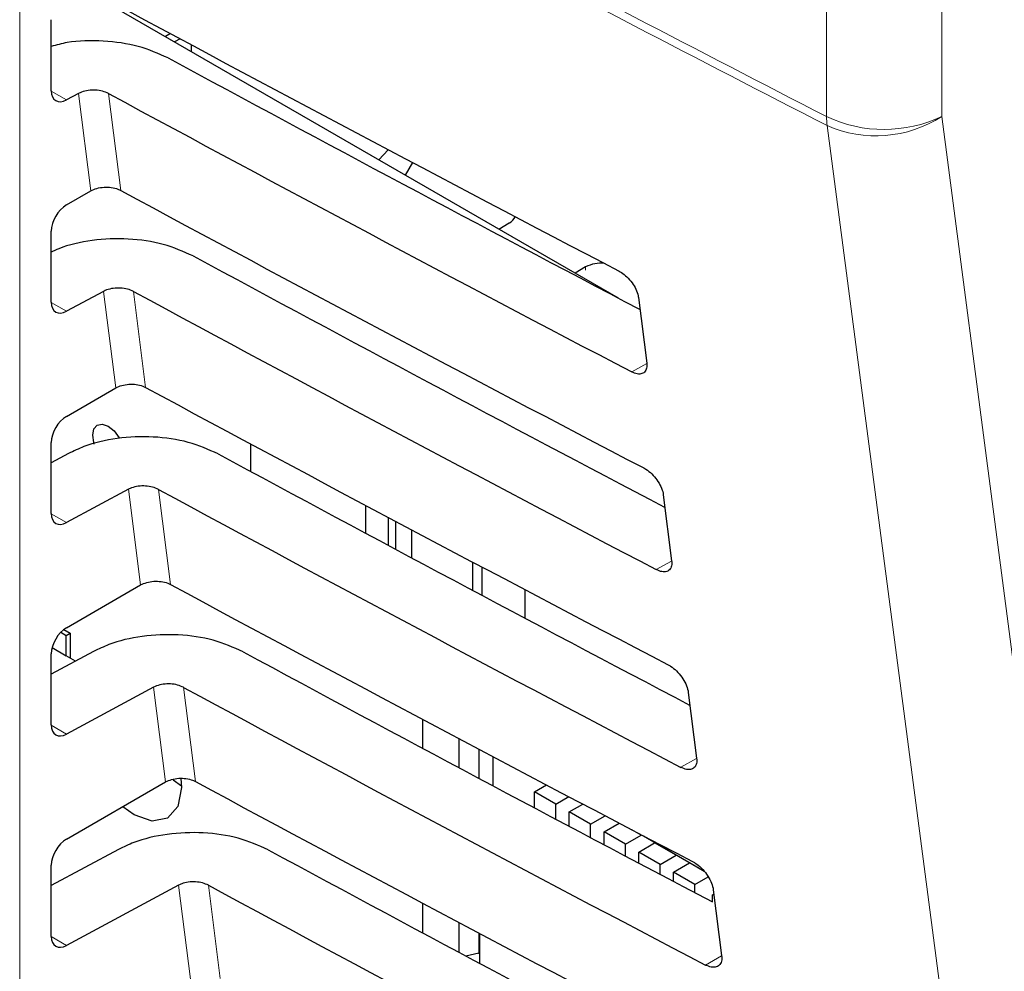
# Paper-space layout 'Blatt2' of a CAD drawing. Header units: millimetres. Extents: x 5 to 418, y 2 to 292.
# Tile 34 of 77: x 143.13 to 147.69, y 148.87 to 153.28. Entities that reach past the tile are written whole.
import ezdxf

# ---------------------------------------------------------------- set-up
doc = ezdxf.new("R2010")
doc.units = ezdxf.units.MM

psp = doc.layouts.new('Blatt2')

# ---------------------------------------------------------------- linework, layer by layer
at = {"color": 7, "linetype": 'Continuous', "lineweight": 18}
for p, q in [((143.1251, 156.7714), (143.1251, 143.1076)), ((146.8649, 152.8286), (146.8649, 154.7666)), ((147.3988, 154.7673), (147.3988, 152.8294)), ((143.2715, 152.9471), (143.3422, 152.9063)), ((143.455, 152.4843), (143.3979, 152.9362)), ((143.5366, 152.9359), (143.5933, 152.4865)), ((145.7481, 152.117), (145.7481, 152.1317)), ((143.5704, 151.571), (143.5138, 152.0187)), ((143.6525, 152.0183), (143.7087, 151.5733)), ((143.2715, 151.9672), (143.3422, 151.9264)), ((146.0312, 151.684), (145.9618, 151.6454)), ((143.6858, 150.6578), (143.6298, 151.1012)), ((143.7684, 151.1008), (143.8241, 150.6601)), ((143.2715, 150.9874), (143.3422, 150.9466)), ((146.1469, 150.7687), (146.0757, 150.729)), ((143.8012, 149.7445), (143.7457, 150.1836)), ((143.8843, 150.1833), (143.9394, 149.7468)), ((143.2715, 150.0075), (143.3422, 149.9667)), ((146.2627, 149.8533), (146.1896, 149.8126)), ((143.9165, 148.8313), (143.8616, 149.2661)), ((144.0002, 149.2658), (144.0548, 148.8336)), ((143.2715, 149.0277), (143.3422, 148.9869)), ((146.3785, 148.938), (146.3036, 148.8962))]:
    psp.add_line(p, q, dxfattribs=at)
at = {"color": 7, "linetype": 'Continuous', "lineweight": 25}
for p, q in [((143.4298, 153.4135), (145.8983, 151.9885)), ((143.2715, 152.9485), (143.2715, 153.2779)), ((143.8245, 153.2132), (143.8006, 153.1994)), ((143.8685, 153.1896), (143.8431, 153.1749)), ((143.9206, 153.1616), (143.9206, 153.1301)), ((143.3979, 152.9362), (143.3422, 152.9063)), ((144.8335, 152.675), (144.7904, 152.628)), ((144.9452, 152.6159), (144.9122, 152.5577)), ((143.3422, 152.4191), (143.455, 152.4843)), ((145.3455, 152.3076), (145.3945, 152.3358)), ((143.2715, 151.9686), (143.2715, 152.2981)), ((145.7481, 152.1317), (145.6991, 152.1035)), ((143.5138, 152.0187), (143.3422, 151.9264)), ((145.9925, 151.9906), (146.0311, 151.6855)), ((143.3422, 151.4393), (143.5704, 151.571)), ((143.2715, 150.9888), (143.2715, 151.3182)), ((144.1943, 151.3121), (144.1943, 151.1848)), ((143.3519, 151.2672), (143.2715, 151.224)), ((143.6298, 151.1012), (143.3422, 150.9466)), ((146.1082, 151.0753), (146.1468, 150.7702)), ((144.7288, 150.8974), (144.7288, 151.0267)), ((144.8328, 150.9714), (144.8328, 150.8417)), ((144.8681, 150.8228), (144.8681, 150.9526)), ((144.9409, 150.914), (144.9409, 150.7839)), ((145.2252, 150.6323), (145.2252, 150.7635)), ((145.2677, 150.7411), (145.2677, 150.6097)), ((143.3422, 150.4594), (143.6858, 150.6578)), ((145.4656, 150.6367), (145.4656, 150.5045)), ((143.3158, 150.4384), (143.341, 150.4239)), ((143.3298, 150.4511), (143.359, 150.4342)), ((143.341, 150.4239), (143.359, 150.4342)), ((143.341, 150.3295), (143.341, 150.4239)), ((143.359, 150.4342), (143.359, 150.3191)), ((143.4678, 150.3497), (143.2715, 150.2441)), ((143.2715, 150.0089), (143.2715, 150.3384)), ((143.2755, 150.3673), (143.341, 150.3295)), ((143.3841, 150.3046), (143.341, 150.3295)), ((143.7457, 150.1836), (143.3422, 149.9667)), ((146.224, 150.16), (146.2626, 149.8549)), ((144.9915, 150.0352), (144.9915, 149.9013)), ((145.162, 149.8103), (145.162, 149.9448)), ((145.2535, 149.8964), (145.2535, 149.7615)), ((145.3176, 149.8625), (145.3176, 149.7274)), ((143.3422, 149.4796), (143.8012, 149.7445)), ((143.837, 149.754), (143.8744, 149.7272)), ((145.5109, 149.6989), (145.5666, 149.7311)), ((145.6099, 149.6418), (145.5109, 149.6989)), ((145.5109, 149.6246), (145.5109, 149.6989)), ((145.6099, 149.6418), (145.6702, 149.6766)), ((145.6099, 149.5721), (145.6099, 149.6418)), ((145.6721, 149.6059), (145.7353, 149.6423)), ((145.7711, 149.5487), (145.6721, 149.6059)), ((145.6721, 149.5391), (145.6721, 149.6059)), ((145.7711, 149.5487), (145.839, 149.5879)), ((145.7711, 149.4867), (145.7711, 149.5487)), ((145.8333, 149.5128), (145.9042, 149.5537)), ((145.9323, 149.4556), (145.8333, 149.5128)), ((145.8333, 149.4538), (145.8333, 149.5128)), ((146.0059, 149.4981), (145.9618, 149.5235)), ((145.9323, 149.4556), (146.0059, 149.4981)), ((145.9946, 149.4197), (146.0681, 149.4622)), ((146.0059, 149.4981), (146.0059, 149.5005)), ((146.0163, 149.495), (146.2934, 149.335)), ((146.0681, 149.4622), (146.0681, 149.4651)), ((146.1671, 149.405), (146.0681, 149.4622)), ((143.5837, 149.4321), (143.2715, 149.2643)), ((145.9323, 149.4015), (145.9323, 149.4556)), ((146.0936, 149.3626), (145.9946, 149.4197)), ((145.9946, 149.3686), (145.9946, 149.4197)), ((146.0936, 149.3626), (146.1671, 149.405)), ((146.1558, 149.3266), (146.2293, 149.3691)), ((146.1671, 149.405), (146.1671, 149.4079)), ((146.2293, 149.3691), (146.2293, 149.372)), ((146.2983, 149.3293), (146.2293, 149.3691)), ((143.2715, 149.0291), (143.2715, 149.3585)), ((146.0936, 149.3164), (146.0936, 149.3626)), ((146.1558, 149.2837), (146.1558, 149.3266)), ((146.2548, 149.2695), (146.1558, 149.3266)), ((146.2548, 149.2695), (146.3159, 149.3048)), ((143.8616, 149.2661), (143.3422, 148.9869)), ((146.2548, 149.2316), (146.2548, 149.2695)), ((146.3398, 149.2447), (146.3784, 148.9396)), ((144.9915, 149.1833), (144.9915, 149.0459)), ((146.3368, 149.2221), (146.3422, 149.2253)), ((146.3368, 149.1885), (146.3368, 149.2221)), ((145.162, 148.9547), (145.162, 149.0928)), ((145.2535, 149.0443), (145.2535, 148.9522)), ((145.257, 149.0424), (145.257, 148.9039)), ((145.2535, 148.9522), (145.257, 148.9559)), ((145.1929, 148.9382), (145.2535, 148.9522)), ((145.2521, 148.9518), (145.257, 148.949))]:
    psp.add_line(p, q, dxfattribs=at)
at = {"color": 7, "linetype": 'Continuous', "lineweight": 18, "flags": 128}
for points in [[(147.3988, 152.8294), (148.1069, 147.4173), (148.8146, 142.0091)], [(148.2834, 141.9664), (148.204, 142.5726), (147.8867, 144.9973), (146.8672, 152.7868)]]:
    psp.add_lwpolyline(points, dxfattribs=at)
at = {"color": 7, "linetype": 'Continuous', "lineweight": 25, "flags": 128}
for points in [[(143.471, 151.3109), (143.4689, 151.3175), (143.4634, 151.3524), (143.4689, 151.381), (143.4844, 151.399), (143.5077, 151.4035), (143.5352, 151.3939), (143.5627, 151.3717), (143.586, 151.3403), (143.5876, 151.3376)], [(143.8718, 149.7605), (143.8746, 149.7188), (143.8579, 149.6316), (143.8104, 149.5769), (143.7393, 149.5631), (143.6554, 149.5923), (143.6028, 149.63)]]:
    psp.add_lwpolyline(points, dxfattribs=at)
at = {"color": 7, "linetype": 'Continuous', "lineweight": 18}
for centre, radius, start, end in [((239.0655, 331.9145), 201.4267, 241.61753, 242.758763), ((239.0663, 331.8697), 201.4233, 241.617584, 242.758763), ((147.1311, 153.3938), 0.6247, 244.78, 295.3751), ((147.2239, 152.8279), 0.359, 179.8785, 186.5632), ((147.0934, 153.3035), 0.564, 246.3585, 302.7876)]:
    psp.add_arc(centre, radius, start, end, dxfattribs=at)
at = {"color": 7, "linetype": 'Continuous', "lineweight": 25}
for centre, radius, start, end in [((145.368, 152.388), 0.0585, 296.9982, 336.5981), ((145.8177, 151.9991), 0.1498, 83.0931, 117.6932)]:
    psp.add_arc(centre, radius, start, end, dxfattribs=at)
for centre, major_axis, ratio, start_param, end_param in [((280.3234, 240.6441), (200.2346, 3.0812), 0.587275, 3.950946, 3.967413), ((279.6644, 234.0766), (198.8183, -2.9535), 0.567125, 3.968584, 3.983526), ((143.3435, 152.9886), (0.0513, 0.0858), 0.587369, 2.36515, 3.918493), ((279.6637, 234.0762), (199.2219, -2.9595), 0.567125, 3.968582, 3.985126), ((280.3232, 239.6641), (200.0741, 3.0787), 0.587275, 3.950986, 3.967453), ((143.3435, 152.3382), (0.0513, 0.0858), 0.587369, 0.811807, 2.36515), ((279.6646, 233.0969), (198.6578, -2.9511), 0.567125, 3.968625, 3.983579), ((279.664, 233.0965), (199.0613, -2.9571), 0.567125, 3.968623, 3.985166), ((143.3435, 152.0088), (0.0513, 0.0858), 0.587369, 2.36515, 3.918493), ((280.3229, 238.6841), (199.9135, 3.0762), 0.587275, 3.951027, 3.967493), ((143.3435, 151.3583), (0.0513, 0.0858), 0.587369, 0.811807, 2.36515), ((279.6649, 232.1172), (198.4972, -2.9487), 0.567125, 3.968666, 3.983632), ((279.6642, 232.1168), (198.9008, -2.9547), 0.567125, 3.968664, 3.985207), ((143.3435, 151.0289), (0.0513, 0.0858), 0.587369, 2.36515, 3.918493), ((280.3226, 237.7041), (199.753, 3.0738), 0.587275, 3.951067, 3.967532), ((143.3435, 150.3785), (0.0513, 0.0858), 0.587369, 0.811807, 2.36515), ((279.6652, 231.1375), (198.3367, -2.9464), 0.567125, 3.968707, 3.983625), ((279.6645, 231.1371), (198.7402, -2.9524), 0.567125, 3.968705, 3.985247), ((143.3435, 150.0491), (0.0513, 0.0858), 0.587369, 2.36515, 3.918493), ((280.3224, 236.7241), (199.5924, 3.0713), 0.587275, 3.951108, 3.967572), ((143.3435, 149.3986), (0.0513, 0.0858), 0.587369, 0.811807, 2.36515), ((279.6654, 230.1578), (198.1761, -2.944), 0.567125, 3.968748, 3.983739), ((279.6648, 230.1574), (198.5797, -2.95), 0.567125, 3.968746, 3.985287), ((143.3435, 149.0692), (0.0513, 0.0858), 0.587369, 2.36515, 3.918493)]:
    psp.add_ellipse(centre, major_axis=major_axis, ratio=ratio, start_param=start_param, end_param=end_param, dxfattribs=at)
for points, knots in [([(143.8133, 153.1004), (143.7687, 153.1203), (143.6796, 153.16), (143.5133, 153.1826), (143.3703, 153.1811), (143.2959, 153.1604), (143.2715, 153.1537)], [0, 0, 0, 0, 0.286209, 0.572359, 0.860126, 1, 1, 1, 1]), ([(143.5366, 152.9359), (143.5277, 152.9398), (143.5099, 152.9477), (143.4764, 152.9525), (143.4426, 152.9512), (143.4157, 152.9448), (143.4025, 152.9384), (143.3979, 152.9362)], [0, 0, 0, 0, 0.2187771, 0.43751, 0.6574786, 0.8798632, 1, 1, 1, 1]), ([(143.455, 152.4843), (143.464, 152.4885), (143.4819, 152.497), (143.5158, 152.5024), (143.55, 152.5012), (143.5764, 152.4948), (143.5891, 152.4886), (143.5933, 152.4865)], [0, 0, 0, 0, 0.2236181, 0.4472597, 0.6702154, 0.8917458, 1, 1, 1, 1]), ([(143.9292, 152.1829), (143.8847, 152.2027), (143.7957, 152.2423), (143.6283, 152.2662), (143.4596, 152.2591), (143.3369, 152.2314), (143.281, 152.2051), (143.2683, 152.1992)], [0, 0, 0, 0, 0.231402, 0.462757, 0.69542, 0.930638, 1, 1, 1, 1]), ([(145.9037, 152.1123), (145.9071, 152.1104), (145.9192, 152.1036), (145.9404, 152.0864), (145.9641, 152.059), (145.9822, 152.0283), (145.9903, 152.005), (145.9921, 151.9932), (145.9925, 151.9906)], [0, 0, 0, 0, 0.0812528, 0.2934296, 0.5069011, 0.7224904, 0.9396889, 1, 1, 1, 1]), ([(143.6525, 152.0183), (143.6436, 152.0223), (143.6258, 152.0302), (143.5923, 152.035), (143.5585, 152.0336), (143.5316, 152.0273), (143.5185, 152.0209), (143.5138, 152.0187)], [0, 0, 0, 0, 0.218783, 0.437522, 0.657497, 0.879887, 1, 1, 1, 1]), ([(146.0311, 151.6855), (146.0314, 151.6819), (146.0325, 151.6694), (146.0284, 151.6514), (146.015, 151.6375), (145.9944, 151.6338), (145.9752, 151.6387), (145.9641, 151.6442), (145.9618, 151.6454)], [0, 0, 0, 0, 0.0857051, 0.3026079, 0.518156, 0.7315729, 0.9434386, 1, 1, 1, 1]), ([(143.5704, 151.571), (143.5794, 151.5753), (143.5973, 151.5838), (143.6312, 151.5891), (143.6653, 151.588), (143.6917, 151.5816), (143.7045, 151.5753), (143.7087, 151.5733)], [0, 0, 0, 0, 0.223624, 0.447272, 0.670233, 0.891769, 1, 1, 1, 1]), ([(144.0451, 151.2654), (144.0006, 151.2852), (143.9116, 151.3248), (143.7443, 151.3486), (143.5751, 151.3419), (143.4408, 151.31), (143.375, 151.2783), (143.3519, 151.2672)], [0, 0, 0, 0, 0.218789, 0.437534, 0.657515, 0.879913, 1, 1, 1, 1]), ([(146.0171, 151.2002), (146.0207, 151.1982), (146.0333, 151.1911), (146.0552, 151.1732), (146.0794, 151.145), (146.0979, 151.1135), (146.1061, 151.0898), (146.1079, 151.0778), (146.1082, 151.0753)], [0, 0, 0, 0, 0.0847194, 0.2969209, 0.5104279, 0.7260526, 0.9432708, 1, 1, 1, 1]), ([(143.7684, 151.1008), (143.7595, 151.1048), (143.7417, 151.1127), (143.7082, 151.1175), (143.6744, 151.1161), (143.6475, 151.1097), (143.6344, 151.1034), (143.6298, 151.1012)], [0, 0, 0, 0, 0.218789, 0.437534, 0.657514, 0.879911, 1, 1, 1, 1]), ([(146.1468, 150.7702), (146.1472, 150.7664), (146.1483, 150.7534), (146.144, 150.7349), (146.13, 150.7208), (146.1088, 150.7171), (146.0892, 150.7222), (146.078, 150.7279), (146.0757, 150.729)], [0, 0, 0, 0, 0.0890994, 0.3059785, 0.521493, 0.7348782, 0.9467284, 1, 1, 1, 1]), ([(143.6858, 150.6578), (143.6947, 150.662), (143.7126, 150.6706), (143.7465, 150.6759), (143.7807, 150.6747), (143.8071, 150.6683), (143.8199, 150.6621), (143.8241, 150.6601)], [0, 0, 0, 0, 0.22363, 0.4472834, 0.6702509, 0.891793, 1, 1, 1, 1]), ([(144.161, 150.3479), (144.1165, 150.3677), (144.0275, 150.4072), (143.8602, 150.4311), (143.691, 150.4243), (143.5567, 150.3925), (143.4909, 150.3608), (143.4678, 150.3497)], [0, 0, 0, 0, 0.2187953, 0.4375462, 0.6575334, 0.8799369, 1, 1, 1, 1]), ([(146.1305, 150.2881), (146.1344, 150.286), (146.1475, 150.2786), (146.17, 150.26), (146.1948, 150.231), (146.2136, 150.1986), (146.2218, 150.1745), (146.2236, 150.1624), (146.224, 150.16)], [0, 0, 0, 0, 0.088008, 0.300233, 0.513775, 0.729433, 0.94667, 1, 1, 1, 1]), ([(143.8843, 150.1833), (143.8754, 150.1873), (143.8576, 150.1952), (143.8241, 150.1999), (143.7903, 150.1986), (143.7635, 150.1922), (143.7503, 150.1859), (143.7457, 150.1836)], [0, 0, 0, 0, 0.218795, 0.437546, 0.657532, 0.879936, 1, 1, 1, 1]), ([(146.2626, 149.8549), (146.2629, 149.8508), (146.2641, 149.8374), (146.2595, 149.8184), (146.2451, 149.804), (146.2232, 149.8005), (146.2033, 149.8058), (146.1918, 149.8115), (146.1896, 149.8126)], [0, 0, 0, 0, 0.09232, 0.309177, 0.524659, 0.738015, 0.949851, 1, 1, 1, 1]), ([(143.8012, 149.7445), (143.8101, 149.7488), (143.828, 149.7573), (143.8619, 149.7627), (143.8961, 149.7615), (143.9225, 149.7551), (143.9353, 149.7489), (143.9394, 149.7468)], [0, 0, 0, 0, 0.223636, 0.447295, 0.670269, 0.891817, 1, 1, 1, 1]), ([(144.2769, 149.4304), (144.2324, 149.4502), (144.1434, 149.4897), (143.9761, 149.5136), (143.8069, 149.5068), (143.6726, 149.4749), (143.6068, 149.4432), (143.5837, 149.4321)], [0, 0, 0, 0, 0.2188012, 0.4375582, 0.6575514, 0.8799612, 1, 1, 1, 1]), ([(146.2439, 149.376), (146.248, 149.3737), (146.2616, 149.3661), (146.2848, 149.3468), (146.3102, 149.317), (146.3294, 149.2838), (146.3376, 149.2592), (146.3394, 149.247), (146.3398, 149.2447)], [0, 0, 0, 0, 0.091132, 0.303381, 0.516954, 0.732645, 0.9499, 1, 1, 1, 1]), ([(144.0002, 149.2658), (143.9913, 149.2697), (143.9735, 149.2776), (143.9401, 149.2824), (143.9062, 149.2811), (143.8794, 149.2747), (143.8662, 149.2683), (143.8616, 149.2661)], [0, 0, 0, 0, 0.218801, 0.437558, 0.657551, 0.87996, 1, 1, 1, 1]), ([(146.3784, 148.9396), (146.3787, 148.9353), (146.3799, 148.9214), (146.3751, 148.9019), (146.3602, 148.8873), (146.3376, 148.8838), (146.3173, 148.8894), (146.3057, 148.8952), (146.3036, 148.8962)], [0, 0, 0, 0, 0.09538, 0.312215, 0.527668, 0.740995, 0.952818, 1, 1, 1, 1])]:
    psp.add_open_spline(points, degree=3, knots=knots, dxfattribs=at)

doc.saveas('drawing.dxf')
